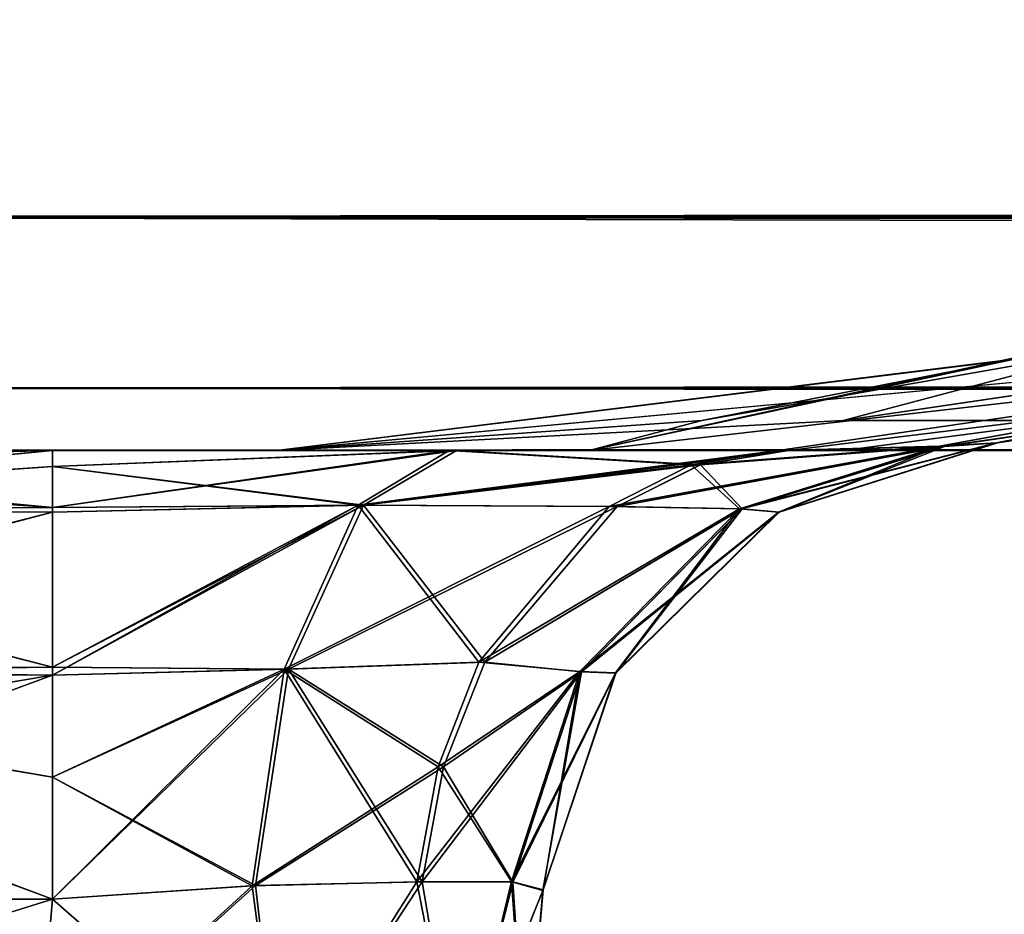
# Model space of a CAD drawing. Header units: millimetres. Extents: x -168 to 168, y -6 to 84.
# Tile 8 of 256: x -123.179 to -122.177, y -2.472 to -1.562. Entities that reach past the tile are written whole.
import ezdxf

# ---------------------------------------------------------------- set-up
doc = ezdxf.new("R2010")
doc.units = ezdxf.units.MM
doc.header["$LTSCALE"] = 65.185185
for name, color, linetype in [('128', 7, 'CONTINUOUS'), ('129', 7, 'CONTINUOUS'), ('130', 7, 'CONTINUOUS'), ('131', 7, 'CONTINUOUS'), ('132', 7, 'CONTINUOUS'), ('133', 7, 'CONTINUOUS'), ('134', 7, 'CONTINUOUS'), ('135', 7, 'CONTINUOUS'), ('14', 7, 'CONTINUOUS'), ('140', 7, 'CONTINUOUS'), ('141', 7, 'CONTINUOUS'), ('142', 7, 'CONTINUOUS'), ('157', 7, 'CONTINUOUS'), ('158', 7, 'CONTINUOUS'), ('159', 7, 'CONTINUOUS'), ('160', 7, 'CONTINUOUS'), ('161', 7, 'CONTINUOUS'), ('162', 7, 'CONTINUOUS'), ('163', 7, 'CONTINUOUS'), ('164', 7, 'CONTINUOUS'), ('165', 7, 'CONTINUOUS'), ('174', 7, 'CONTINUOUS'), ('205', 7, 'CONTINUOUS'), ('216', 7, 'CONTINUOUS'), ('54', 7, 'CONTINUOUS'), ('57', 7, 'CONTINUOUS'), ('58', 7, 'CONTINUOUS'), ('59', 7, 'CONTINUOUS'), ('6', 7, 'CONTINUOUS'), ('60', 7, 'CONTINUOUS'), ('61', 7, 'CONTINUOUS'), ('62', 7, 'CONTINUOUS'), ('63', 7, 'CONTINUOUS'), ('70', 7, 'CONTINUOUS')]:
    doc.layers.add(name, color=color, linetype=linetype)

msp = doc.modelspace()

# ---------------------------------------------------------------- linework, layer by layer
at = {"layer": '128', "linetype": 'Continuous'}
for points in [[(-123.762, -2, 37.9456), (-124.334, -2, -38.1255), (-123.1456, -2, 37.9456), (-123.762, -2, 37.9456)], [(-124.334, -2, -38.1255), (-122.3409, -2, 0), (-123.1456, -2, 37.9456), (-124.334, -2, -38.1255)], [(-122.3409, -2, 0), (-124.334, -2, -38.1255), (-124.0618, -2, -37.9915), (-122.3409, -2, 0)], [(-122.3409, -2, 0), (-124.0618, -2, -37.9915), (-123.7619, -2, -37.9456), (-122.3409, -2, 0)], [(-122.3409, -2, 0), (-123.7619, -2, -37.9456), (-123.1456, -2, -37.9456), (-122.3409, -2, 0)], [(-122.3409, -2, 0), (-123.1456, -2, -37.9456), (-122.7348, -2, -38.0338), (-122.3409, -2, 0)], [(-123.1456, -2, 37.9456), (-122.3409, -2, 0), (-122.7348, -2, 38.0338), (-123.1456, -2, 37.9456)], [(-122.3409, -2, 0), (-122.3968, -2, 38.2836), (-122.7348, -2, 38.0338), (-122.3409, -2, 0)], [(-122.3968, -2, -38.2836), (-122.3409, -2, 0), (-122.7348, -2, -38.0338), (-122.3968, -2, -38.2836)]]:
    msp.add_3dface(points, dxfattribs=at)
at = {"layer": '129', "linetype": 'Continuous'}
for points in [[(-122.7348, -2, -38.0338), (-123.1456, -2, -37.9456), (-123.1456, -2.0162, -38.0717), (-122.7348, -2, -38.0338)], [(-122.8292, -2.0558, -38.2431), (-122.7348, -2, -38.0338), (-123.1456, -2.0162, -38.0717), (-122.8292, -2.0558, -38.2431)], [(-122.3968, -2, -38.2836), (-122.8292, -2.0558, -38.2431), (-122.4867, -2.0145, -38.3626), (-122.3968, -2, -38.2836)], [(-122.3968, -2, -38.2836), (-122.7348, -2, -38.0338), (-122.8292, -2.0558, -38.2431), (-122.3968, -2, -38.2836)], [(-123.1456, -2.0627, -38.1881), (-122.8292, -2.0558, -38.2431), (-123.1456, -2.0162, -38.0717), (-123.1456, -2.0627, -38.1881)], [(-122.4867, -2.0145, -38.3626), (-122.8292, -2.0558, -38.2431), (-122.5712, -2.0571, -38.4369), (-122.4867, -2.0145, -38.3626)], [(-122.9057, -2.2224, -38.4129), (-122.8292, -2.0558, -38.2431), (-123.1456, -2.2287, -38.3656), (-122.9057, -2.2224, -38.4129)], [(-123.1456, -2.2287, -38.3656), (-122.8292, -2.0558, -38.2431), (-123.1456, -2.0627, -38.1881), (-123.1456, -2.2287, -38.3656)], [(-122.8292, -2.0558, -38.2431), (-122.9057, -2.2224, -38.4129), (-122.5712, -2.0571, -38.4369), (-122.8292, -2.0558, -38.2431)], [(-122.5712, -2.0571, -38.4369), (-122.9057, -2.2224, -38.4129), (-122.7057, -2.2153, -38.555), (-122.5712, -2.0571, -38.4369)], [(-123.1456, -2.4564, -38.4437), (-122.9057, -2.2224, -38.4129), (-123.1456, -2.2287, -38.3656), (-123.1456, -2.4564, -38.4437)], [(-122.939, -2.4425, -38.4866), (-122.9057, -2.2224, -38.4129), (-123.1456, -2.4564, -38.4437), (-122.939, -2.4425, -38.4866)], [(-122.9057, -2.2224, -38.4129), (-122.939, -2.4425, -38.4866), (-122.7478, -2.3218, -38.592), (-122.9057, -2.2224, -38.4129)], [(-122.7057, -2.2153, -38.555), (-122.9057, -2.2224, -38.4129), (-122.7478, -2.3218, -38.592), (-122.7057, -2.2153, -38.555)], [(-122.7478, -2.3218, -38.592), (-122.939, -2.4425, -38.4866), (-122.7696, -2.4387, -38.6112), (-122.7478, -2.3218, -38.592)]]:
    msp.add_3dface(points, dxfattribs=at)
at = {"layer": '130', "linetype": 'Continuous'}
for points in [[(-122.1843, -1.9921, -38.9409), (-122.2384, -1.9958, -38.5921), (-122.4443, -2.0594, -38.6706), (-122.1843, -1.9921, -38.9409)], [(-122.1843, -1.9921, -38.9409), (-122.4443, -2.0594, -38.6706), (-122.4066, -2.0626, -38.9409), (-122.1843, -1.9921, -38.9409)], [(-122.2384, -1.9958, -38.5921), (-122.4867, -2.0145, -38.3626), (-122.5712, -2.0571, -38.4369), (-122.2384, -1.9958, -38.5921)], [(-122.2384, -1.9958, -38.5921), (-122.5712, -2.0571, -38.4369), (-122.4443, -2.0594, -38.6706), (-122.2384, -1.9958, -38.5921)], [(-122.2384, -1.9958, -38.5921), (-122.3968, -2, -38.2836), (-122.4867, -2.0145, -38.3626), (-122.2384, -1.9958, -38.5921)], [(-122.5712, -2.0571, -38.4369), (-122.7057, -2.2153, -38.555), (-122.4443, -2.0594, -38.6706), (-122.5712, -2.0571, -38.4369)], [(-122.4443, -2.0594, -38.6706), (-122.7057, -2.2153, -38.555), (-122.6076, -2.2251, -38.7352), (-122.4443, -2.0594, -38.6706)], [(-122.4443, -2.0594, -38.6706), (-122.6076, -2.2251, -38.7352), (-122.4066, -2.0626, -38.9409), (-122.4443, -2.0594, -38.6706)], [(-122.4066, -2.0626, -38.9409), (-122.6076, -2.2251, -38.7352), (-122.5726, -2.2263, -38.941), (-122.4066, -2.0626, -38.9409)], [(-122.7057, -2.2153, -38.555), (-122.7478, -2.3218, -38.592), (-122.6076, -2.2251, -38.7352), (-122.7057, -2.2153, -38.555)], [(-122.6076, -2.2251, -38.7352), (-122.7696, -2.4387, -38.6112), (-122.6774, -2.4391, -38.7657), (-122.6076, -2.2251, -38.7352)], [(-122.7478, -2.3218, -38.592), (-122.7696, -2.4387, -38.6112), (-122.6076, -2.2251, -38.7352), (-122.7478, -2.3218, -38.592)], [(-122.6076, -2.2251, -38.7352), (-122.6774, -2.4391, -38.7657), (-122.5726, -2.2263, -38.941), (-122.6076, -2.2251, -38.7352)], [(-122.5726, -2.2263, -38.941), (-122.6774, -2.4391, -38.7657), (-122.6467, -2.4475, -38.941), (-122.5726, -2.2263, -38.941)]]:
    msp.add_3dface(points, dxfattribs=at)
at = {"layer": '131', "linetype": 'Continuous'}
for points in [[(-122.4071, -2.0627, -41.0589), (-122.1852, -1.9922, -41.0589), (-122.4066, -2.0626, -38.9409), (-122.4071, -2.0627, -41.0589)], [(-122.1852, -1.9922, -41.0589), (-122.1843, -1.9921, -38.9409), (-122.4066, -2.0626, -38.9409), (-122.1852, -1.9922, -41.0589)], [(-122.573, -2.2262, -41.059), (-122.4071, -2.0627, -41.0589), (-122.5726, -2.2263, -38.941), (-122.573, -2.2262, -41.059)], [(-122.4071, -2.0627, -41.0589), (-122.4066, -2.0626, -38.9409), (-122.5726, -2.2263, -38.941), (-122.4071, -2.0627, -41.0589)], [(-122.6466, -2.447, -41.059), (-122.5726, -2.2263, -38.941), (-122.6467, -2.4475, -38.941), (-122.6466, -2.447, -41.059)], [(-122.6466, -2.447, -41.059), (-122.573, -2.2262, -41.059), (-122.5726, -2.2263, -38.941), (-122.6466, -2.447, -41.059)]]:
    msp.add_3dface(points, dxfattribs=at)
at = {"layer": '132', "linetype": 'Continuous'}
for points in [[(-122.6466, -2.447, -41.059), (-122.6467, -2.4475, -38.941), (-122.6638, -2.6436, -41.0418), (-122.6466, -2.447, -41.059)], [(-122.6638, -2.6436, -41.0418), (-122.6467, -2.4475, -38.941), (-122.6638, -2.6436, -38.9582), (-122.6638, -2.6436, -41.0418)]]:
    msp.add_3dface(points, dxfattribs=at)
at = {"layer": '133', "linetype": 'Continuous'}
for points in [[(-123.1456, -2.4564, -41.5563), (-122.9426, -2.4427, -41.515), (-123.1619, -2.6436, -41.5399), (-123.1456, -2.4564, -41.5563)], [(-123.1619, -2.6436, -41.5399), (-122.9426, -2.4427, -41.515), (-122.914, -2.6593, -41.4719), (-123.1619, -2.6436, -41.5399)], [(-122.9426, -2.4427, -41.515), (-122.7749, -2.4387, -41.3947), (-122.914, -2.6593, -41.4719), (-122.9426, -2.4427, -41.515)], [(-122.914, -2.6593, -41.4719), (-122.7749, -2.4387, -41.3947), (-122.7318, -2.6593, -41.2898), (-122.914, -2.6593, -41.4719)], [(-122.7749, -2.4387, -41.3947), (-122.6787, -2.4386, -41.238), (-122.7318, -2.6593, -41.2898), (-122.7749, -2.4387, -41.3947)], [(-122.6787, -2.4386, -41.238), (-122.6466, -2.447, -41.059), (-122.7318, -2.6593, -41.2898), (-122.6787, -2.4386, -41.238)], [(-122.6466, -2.447, -41.059), (-122.6638, -2.6436, -41.0418), (-122.7318, -2.6593, -41.2898), (-122.6466, -2.447, -41.059)]]:
    msp.add_3dface(points, dxfattribs=at)
at = {"layer": '134', "linetype": 'Continuous'}
for points in [[(-123.762, -2.4564, -41.5563), (-123.1456, -2.4564, -41.5563), (-123.7456, -2.6436, -41.5399), (-123.762, -2.4564, -41.5563)], [(-123.1456, -2.4564, -41.5563), (-123.1619, -2.6436, -41.5399), (-123.7456, -2.6436, -41.5399), (-123.1456, -2.4564, -41.5563)]]:
    msp.add_3dface(points, dxfattribs=at)
at = {"layer": '135', "linetype": 'Continuous'}
for points in [[(-123.1456, -2, -42.0544), (-123.1456, -2.0579, -41.8208), (-123.762, -2, -42.0544), (-123.1456, -2, -42.0544)], [(-123.762, -2, -42.0544), (-123.1456, -2.0579, -41.8208), (-123.762, -2.0599, -41.8171), (-123.762, -2, -42.0544)], [(-123.1456, -2.0579, -41.8208), (-123.1456, -2.2204, -41.6399), (-123.762, -2.0599, -41.8171), (-123.1456, -2.0579, -41.8208)], [(-123.762, -2.0599, -41.8171), (-123.1456, -2.2204, -41.6399), (-123.762, -2.2252, -41.6367), (-123.762, -2.0599, -41.8171)], [(-123.1456, -2.2204, -41.6399), (-123.1456, -2.3323, -41.5834), (-123.762, -2.2252, -41.6367), (-123.1456, -2.2204, -41.6399)], [(-123.1456, -2.4564, -41.5563), (-123.762, -2.4564, -41.5563), (-123.762, -2.2252, -41.6367), (-123.1456, -2.4564, -41.5563)], [(-123.1456, -2.3323, -41.5834), (-123.1456, -2.4564, -41.5563), (-123.762, -2.2252, -41.6367), (-123.1456, -2.3323, -41.5834)]]:
    msp.add_3dface(points, dxfattribs=at)
at = {"layer": '14', "linetype": 'Continuous'}
for points in [[(-123.8345, -1.5218, -124.8336), (123.8345, -1.7622, -124.7598), (-123.8345, -1.7622, -124.7598), (-123.8345, -1.5218, -124.8336)], [(123.8345, -1.5218, -124.8336), (123.8345, -1.7622, -124.7598), (-123.8345, -1.5218, -124.8336), (123.8345, -1.5218, -124.8336)], [(123.8345, -1.7622, -124.7598), (123.8345, -1.9366, -124.5778), (-123.8345, -1.7622, -124.7598), (123.8345, -1.7622, -124.7598)], [(-38.9332, -1.9508, -124.5504), (-41.0668, -1.9508, -124.5504), (-123.8345, -1.7622, -124.7598), (-38.9332, -1.9508, -124.5504)], [(38.9332, -1.9508, -124.5504), (-123.8345, -1.7622, -124.7598), (41.0668, -1.9508, -124.5504), (38.9332, -1.9508, -124.5504)], [(38.9332, -1.9508, -124.5504), (-38.9332, -1.9508, -124.5504), (-123.8345, -1.7622, -124.7598), (38.9332, -1.9508, -124.5504)], [(-123.8345, -1.9366, -124.5778), (-123.8345, -1.7622, -124.7598), (-41.0668, -1.9508, -124.5504), (-123.8345, -1.9366, -124.5778)], [(123.8345, -1.9366, -124.5778), (41.0668, -1.9508, -124.5504), (-123.8345, -1.7622, -124.7598), (123.8345, -1.9366, -124.5778)], [(-41.3668, -1.9616, -124.5262), (-123.8345, -1.9366, -124.5778), (-41.0668, -1.9508, -124.5504), (-41.3668, -1.9616, -124.5262)], [(-41.5149, -1.9736, -124.4944), (-123.8345, -1.9366, -124.5778), (-41.3668, -1.9616, -124.5262), (-41.5149, -1.9736, -124.4944)], [(-41.6443, -1.9856, -124.4533), (-123.8345, -1.9366, -124.5778), (-41.5149, -1.9736, -124.4944), (-41.6443, -1.9856, -124.4533)], [(-41.8745, -2, -124.334), (-123.8345, -1.9366, -124.5778), (-41.6443, -1.9856, -124.4533), (-41.8745, -2, -124.334)], [(-123.8345, -2, -124.334), (-123.8345, -1.9366, -124.5778), (-41.8745, -2, -124.334), (-123.8345, -2, -124.334)]]:
    msp.add_3dface(points, dxfattribs=at)
at = {"layer": '140', "linetype": 'Continuous'}
for points in [[(-123.1456, -2.4564, -38.4437), (-123.762, -2.4564, -38.4437), (-123.1619, -2.6436, -38.4601), (-123.1456, -2.4564, -38.4437)], [(-123.762, -2.4564, -38.4437), (-123.7456, -2.6436, -38.4601), (-123.1619, -2.6436, -38.4601), (-123.762, -2.4564, -38.4437)]]:
    msp.add_3dface(points, dxfattribs=at)
at = {"layer": '141', "linetype": 'Continuous'}
for points in [[(-123.1456, -2, -37.9456), (-123.762, -2.0579, -38.1792), (-123.1456, -2.0162, -38.0717), (-123.1456, -2, -37.9456)], [(-123.7619, -2, -37.9456), (-123.762, -2.0579, -38.1792), (-123.1456, -2, -37.9456), (-123.7619, -2, -37.9456)], [(-123.762, -2.0579, -38.1792), (-123.1456, -2.0627, -38.1881), (-123.1456, -2.0162, -38.0717), (-123.762, -2.0579, -38.1792)], [(-123.762, -2.0579, -38.1792), (-123.762, -2.2204, -38.3601), (-123.1456, -2.0627, -38.1881), (-123.762, -2.0579, -38.1792)], [(-123.762, -2.2204, -38.3601), (-123.1456, -2.2287, -38.3656), (-123.1456, -2.0627, -38.1881), (-123.762, -2.2204, -38.3601)], [(-123.762, -2.2204, -38.3601), (-123.762, -2.3323, -38.4166), (-123.1456, -2.2287, -38.3656), (-123.762, -2.2204, -38.3601)], [(-123.762, -2.4564, -38.4437), (-123.1456, -2.4564, -38.4437), (-123.1456, -2.2287, -38.3656), (-123.762, -2.4564, -38.4437)], [(-123.762, -2.3323, -38.4166), (-123.762, -2.4564, -38.4437), (-123.1456, -2.2287, -38.3656), (-123.762, -2.3323, -38.4166)]]:
    msp.add_3dface(points, dxfattribs=at)
at = {"layer": '142', "linetype": 'Continuous'}
for points in [[(-122.939, -2.4425, -38.4866), (-123.1456, -2.4564, -38.4437), (-122.914, -2.6593, -38.5281), (-122.939, -2.4425, -38.4866)], [(-122.7696, -2.4387, -38.6112), (-122.939, -2.4425, -38.4866), (-122.914, -2.6593, -38.5281), (-122.7696, -2.4387, -38.6112)], [(-122.7318, -2.6593, -38.7102), (-122.7696, -2.4387, -38.6112), (-122.914, -2.6593, -38.5281), (-122.7318, -2.6593, -38.7102)], [(-122.6774, -2.4391, -38.7657), (-122.7696, -2.4387, -38.6112), (-122.7318, -2.6593, -38.7102), (-122.6774, -2.4391, -38.7657)], [(-122.6638, -2.6436, -38.9582), (-122.6774, -2.4391, -38.7657), (-122.7318, -2.6593, -38.7102), (-122.6638, -2.6436, -38.9582)], [(-122.6467, -2.4475, -38.941), (-122.6774, -2.4391, -38.7657), (-122.6638, -2.6436, -38.9582), (-122.6467, -2.4475, -38.941)], [(-123.1456, -2.4564, -38.4437), (-123.1619, -2.6436, -38.4601), (-122.914, -2.6593, -38.5281), (-123.1456, -2.4564, -38.4437)]]:
    msp.add_3dface(points, dxfattribs=at)
at = {"layer": '157', "linetype": 'Continuous'}
for points in [[(-123.762, -2.4564, 41.5563), (-123.7456, -2.6436, 41.5399), (-123.1619, -2.6436, 41.5399), (-123.762, -2.4564, 41.5563)], [(-123.1456, -2.4564, 41.5563), (-123.762, -2.4564, 41.5563), (-123.1619, -2.6436, 41.5399), (-123.1456, -2.4564, 41.5563)]]:
    msp.add_3dface(points, dxfattribs=at)
at = {"layer": '158', "linetype": 'Continuous'}
for points in [[(-123.1456, -2, 42.0544), (-123.7619, -2, 42.0544), (-123.762, -2.0599, 41.8171), (-123.1456, -2, 42.0544)], [(-123.1456, -2.0162, 41.9283), (-123.1456, -2, 42.0544), (-123.762, -2.0599, 41.8171), (-123.1456, -2.0162, 41.9283)], [(-123.1456, -2.0627, 41.8119), (-123.1456, -2.0162, 41.9283), (-123.762, -2.0599, 41.8171), (-123.1456, -2.0627, 41.8119)], [(-123.762, -2.2252, 41.6367), (-123.1456, -2.0627, 41.8119), (-123.762, -2.0599, 41.8171), (-123.762, -2.2252, 41.6367)], [(-123.1456, -2.2287, 41.6344), (-123.1456, -2.0627, 41.8119), (-123.762, -2.2252, 41.6367), (-123.1456, -2.2287, 41.6344)], [(-123.762, -2.4564, 41.5563), (-123.1456, -2.2287, 41.6344), (-123.762, -2.2252, 41.6367), (-123.762, -2.4564, 41.5563)], [(-123.1456, -2.4564, 41.5563), (-123.1456, -2.2287, 41.6344), (-123.762, -2.4564, 41.5563), (-123.1456, -2.4564, 41.5563)]]:
    msp.add_3dface(points, dxfattribs=at)
at = {"layer": '159', "linetype": 'Continuous'}
for points in [[(-122.9426, -2.4427, 41.515), (-123.1456, -2.4564, 41.5563), (-122.914, -2.6593, 41.4719), (-122.9426, -2.4427, 41.515)], [(-122.7749, -2.4387, 41.3947), (-122.9426, -2.4427, 41.515), (-122.914, -2.6593, 41.4719), (-122.7749, -2.4387, 41.3947)], [(-122.7318, -2.6593, 41.2898), (-122.7749, -2.4387, 41.3947), (-122.914, -2.6593, 41.4719), (-122.7318, -2.6593, 41.2898)], [(-122.6787, -2.4386, 41.238), (-122.7749, -2.4387, 41.3947), (-122.7318, -2.6593, 41.2898), (-122.6787, -2.4386, 41.238)], [(-122.6638, -2.6436, 41.0418), (-122.6787, -2.4386, 41.238), (-122.7318, -2.6593, 41.2898), (-122.6638, -2.6436, 41.0418)], [(-122.6466, -2.447, 41.059), (-122.6787, -2.4386, 41.238), (-122.6638, -2.6436, 41.0418), (-122.6466, -2.447, 41.059)], [(-123.1456, -2.4564, 41.5563), (-123.1619, -2.6436, 41.5399), (-122.914, -2.6593, 41.4719), (-123.1456, -2.4564, 41.5563)]]:
    msp.add_3dface(points, dxfattribs=at)
at = {"layer": '160', "linetype": 'Continuous'}
for points in [[(-122.6466, -2.447, 41.059), (-122.6638, -2.6436, 41.0418), (-122.6638, -2.6436, 38.9582), (-122.6466, -2.447, 41.059)], [(-122.6467, -2.4477, 38.941), (-122.6466, -2.447, 41.059), (-122.6638, -2.6436, 38.9582), (-122.6467, -2.4477, 38.941)]]:
    msp.add_3dface(points, dxfattribs=at)
at = {"layer": '161', "linetype": 'Continuous'}
for points in [[(-122.1843, -1.9921, 38.9409), (-122.4071, -2.0627, 41.0589), (-122.4066, -2.0627, 38.9409), (-122.1843, -1.9921, 38.9409)], [(-122.1852, -1.9922, 41.0589), (-122.4071, -2.0627, 41.0589), (-122.1843, -1.9921, 38.9409), (-122.1852, -1.9922, 41.0589)], [(-122.4066, -2.0627, 38.9409), (-122.573, -2.2262, 41.059), (-122.5727, -2.2264, 38.941), (-122.4066, -2.0627, 38.9409)], [(-122.4071, -2.0627, 41.0589), (-122.573, -2.2262, 41.059), (-122.4066, -2.0627, 38.9409), (-122.4071, -2.0627, 41.0589)], [(-122.6466, -2.447, 41.059), (-122.6467, -2.4477, 38.941), (-122.5727, -2.2264, 38.941), (-122.6466, -2.447, 41.059)], [(-122.573, -2.2262, 41.059), (-122.6466, -2.447, 41.059), (-122.5727, -2.2264, 38.941), (-122.573, -2.2262, 41.059)]]:
    msp.add_3dface(points, dxfattribs=at)
at = {"layer": '162', "linetype": 'Continuous'}
for points in [[(-122.2384, -1.9958, 38.592), (-122.1843, -1.9921, 38.9409), (-122.4066, -2.0627, 38.9409), (-122.2384, -1.9958, 38.592)], [(-122.4866, -2.0145, 38.3626), (-122.2403, -1.9959, 38.5861), (-122.4442, -2.0593, 38.6705), (-122.4866, -2.0145, 38.3626)], [(-122.3968, -2, 38.2836), (-122.2403, -1.9959, 38.5861), (-122.4866, -2.0145, 38.3626), (-122.3968, -2, 38.2836)], [(-122.2384, -1.9958, 38.592), (-122.4066, -2.0627, 38.9409), (-122.4442, -2.0593, 38.6705), (-122.2384, -1.9958, 38.592)], [(-122.2403, -1.9959, 38.5861), (-122.2384, -1.9958, 38.592), (-122.4442, -2.0593, 38.6705), (-122.2403, -1.9959, 38.5861)], [(-122.5712, -2.0571, 38.4369), (-122.4866, -2.0145, 38.3626), (-122.4442, -2.0593, 38.6705), (-122.5712, -2.0571, 38.4369)], [(-122.7057, -2.2153, 38.555), (-122.5712, -2.0571, 38.4369), (-122.4442, -2.0593, 38.6705), (-122.7057, -2.2153, 38.555)], [(-122.6076, -2.225, 38.7352), (-122.7057, -2.2153, 38.555), (-122.4442, -2.0593, 38.6705), (-122.6076, -2.225, 38.7352)], [(-122.5727, -2.2264, 38.941), (-122.6076, -2.225, 38.7352), (-122.4442, -2.0593, 38.6705), (-122.5727, -2.2264, 38.941)], [(-122.4066, -2.0627, 38.9409), (-122.5727, -2.2264, 38.941), (-122.4442, -2.0593, 38.6705), (-122.4066, -2.0627, 38.9409)], [(-122.7478, -2.3218, 38.592), (-122.7057, -2.2153, 38.555), (-122.6076, -2.225, 38.7352), (-122.7478, -2.3218, 38.592)], [(-122.6774, -2.4391, 38.7657), (-122.7478, -2.3218, 38.592), (-122.6076, -2.225, 38.7352), (-122.6774, -2.4391, 38.7657)], [(-122.6467, -2.4477, 38.941), (-122.6774, -2.4391, 38.7657), (-122.6076, -2.225, 38.7352), (-122.6467, -2.4477, 38.941)], [(-122.5727, -2.2264, 38.941), (-122.6467, -2.4477, 38.941), (-122.6076, -2.225, 38.7352), (-122.5727, -2.2264, 38.941)], [(-122.7696, -2.4387, 38.6112), (-122.7478, -2.3218, 38.592), (-122.6774, -2.4391, 38.7657), (-122.7696, -2.4387, 38.6112)]]:
    msp.add_3dface(points, dxfattribs=at)
at = {"layer": '163', "linetype": 'Continuous'}
for points in [[(-122.7348, -2, 38.0338), (-122.8292, -2.0558, 38.2431), (-123.1456, -2.0579, 38.1792), (-122.7348, -2, 38.0338)], [(-123.1456, -2, 37.9456), (-122.7348, -2, 38.0338), (-123.1456, -2.0579, 38.1792), (-123.1456, -2, 37.9456)], [(-122.7348, -2, 38.0338), (-122.4866, -2.0145, 38.3626), (-122.8292, -2.0558, 38.2431), (-122.7348, -2, 38.0338)], [(-122.7348, -2, 38.0338), (-122.3968, -2, 38.2836), (-122.4866, -2.0145, 38.3626), (-122.7348, -2, 38.0338)], [(-122.4866, -2.0145, 38.3626), (-122.5712, -2.0571, 38.4369), (-122.8292, -2.0558, 38.2431), (-122.4866, -2.0145, 38.3626)], [(-123.1456, -2.0579, 38.1792), (-122.8292, -2.0558, 38.2431), (-123.1456, -2.2204, 38.3601), (-123.1456, -2.0579, 38.1792)], [(-122.8292, -2.0558, 38.2431), (-122.9057, -2.2224, 38.4129), (-123.1456, -2.2204, 38.3601), (-122.8292, -2.0558, 38.2431)], [(-122.8292, -2.0558, 38.2431), (-122.7057, -2.2153, 38.555), (-122.9057, -2.2224, 38.4129), (-122.8292, -2.0558, 38.2431)], [(-122.5712, -2.0571, 38.4369), (-122.7057, -2.2153, 38.555), (-122.8292, -2.0558, 38.2431), (-122.5712, -2.0571, 38.4369)], [(-123.1456, -2.2204, 38.3601), (-122.9057, -2.2224, 38.4129), (-123.1456, -2.3323, 38.4166), (-123.1456, -2.2204, 38.3601)], [(-122.9057, -2.2224, 38.4129), (-122.939, -2.4425, 38.4866), (-123.1456, -2.3323, 38.4166), (-122.9057, -2.2224, 38.4129)], [(-122.9057, -2.2224, 38.4129), (-122.7696, -2.4387, 38.6112), (-122.939, -2.4425, 38.4866), (-122.9057, -2.2224, 38.4129)], [(-122.7057, -2.2153, 38.555), (-122.7478, -2.3218, 38.592), (-122.9057, -2.2224, 38.4129), (-122.7057, -2.2153, 38.555)], [(-122.7478, -2.3218, 38.592), (-122.7696, -2.4387, 38.6112), (-122.9057, -2.2224, 38.4129), (-122.7478, -2.3218, 38.592)], [(-123.1456, -2.3323, 38.4166), (-122.939, -2.4425, 38.4866), (-123.1456, -2.4564, 38.4437), (-123.1456, -2.3323, 38.4166)]]:
    msp.add_3dface(points, dxfattribs=at)
at = {"layer": '164', "linetype": 'Continuous'}
for points in [[(-123.762, -2.0161, 38.0716), (-123.1456, -2, 37.9456), (-123.1456, -2.0579, 38.1792), (-123.762, -2.0161, 38.0716)], [(-123.762, -2, 37.9456), (-123.1456, -2, 37.9456), (-123.762, -2.0161, 38.0716), (-123.762, -2, 37.9456)], [(-123.762, -2.0627, 38.188), (-123.762, -2.0161, 38.0716), (-123.1456, -2.0579, 38.1792), (-123.762, -2.0627, 38.188)], [(-123.762, -2.0627, 38.188), (-123.1456, -2.0579, 38.1792), (-123.1456, -2.2204, 38.3601), (-123.762, -2.0627, 38.188)], [(-123.762, -2.2287, 38.3656), (-123.762, -2.0627, 38.188), (-123.1456, -2.2204, 38.3601), (-123.762, -2.2287, 38.3656)], [(-123.762, -2.2287, 38.3656), (-123.1456, -2.2204, 38.3601), (-123.1456, -2.3323, 38.4166), (-123.762, -2.2287, 38.3656)], [(-123.762, -2.2287, 38.3656), (-123.1456, -2.3323, 38.4166), (-123.1456, -2.4564, 38.4437), (-123.762, -2.2287, 38.3656)], [(-123.762, -2.4564, 38.4437), (-123.762, -2.2287, 38.3656), (-123.1456, -2.4564, 38.4437), (-123.762, -2.4564, 38.4437)]]:
    msp.add_3dface(points, dxfattribs=at)
at = {"layer": '165', "linetype": 'Continuous'}
for points in [[(-123.7456, -2.6436, 38.4601), (-123.762, -2.4564, 38.4437), (-123.1456, -2.4564, 38.4437), (-123.7456, -2.6436, 38.4601)], [(-123.7456, -2.6436, 38.4601), (-123.1456, -2.4564, 38.4437), (-123.1619, -2.6436, 38.4601), (-123.7456, -2.6436, 38.4601)]]:
    msp.add_3dface(points, dxfattribs=at)
at = {"layer": '174', "linetype": 'Continuous'}
for points in [[(-123.1456, -2.4564, 38.4437), (-122.939, -2.4425, 38.4866), (-123.1619, -2.6436, 38.4601), (-123.1456, -2.4564, 38.4437)], [(-123.1619, -2.6436, 38.4601), (-122.939, -2.4425, 38.4866), (-122.914, -2.6593, 38.5281), (-123.1619, -2.6436, 38.4601)], [(-122.939, -2.4425, 38.4866), (-122.7696, -2.4387, 38.6112), (-122.914, -2.6593, 38.5281), (-122.939, -2.4425, 38.4866)], [(-122.7696, -2.4387, 38.6112), (-122.7318, -2.6593, 38.7102), (-122.914, -2.6593, 38.5281), (-122.7696, -2.4387, 38.6112)], [(-122.7696, -2.4387, 38.6112), (-122.6774, -2.4391, 38.7657), (-122.7318, -2.6593, 38.7102), (-122.7696, -2.4387, 38.6112)], [(-122.6774, -2.4391, 38.7657), (-122.6467, -2.4477, 38.941), (-122.7318, -2.6593, 38.7102), (-122.6774, -2.4391, 38.7657)], [(-122.6467, -2.4477, 38.941), (-122.6638, -2.6436, 38.9582), (-122.7318, -2.6593, 38.7102), (-122.6467, -2.4477, 38.941)]]:
    msp.add_3dface(points, dxfattribs=at)
at = {"layer": '205', "linetype": 'Continuous'}
for points in [[(-122.9176, -2, 122.9176), (-122.1705, -1.9079, 121.9223), (-122.0505, -1.8926, 122.0465), (-122.9176, -2, 122.9176)], [(-122.3415, -1.9694, 122.4851), (-122.9176, -2, 122.9176), (-122.0505, -1.8926, 122.0465), (-122.3415, -1.9694, 122.4851)], [(-121.9206, -1.9076, 122.1692), (-122.3415, -1.9694, 122.4851), (-122.0505, -1.8926, 122.0465), (-121.9206, -1.9076, 122.1692)]]:
    msp.add_3dface(points, dxfattribs=at)
at = {"layer": '216', "linetype": 'Continuous'}
for points in [[(-122.9176, -2, -122.9176), (-121.9223, -1.9079, -122.1705), (-122.0465, -1.8926, -122.0505), (-122.9176, -2, -122.9176)], [(-122.4851, -1.9694, -122.3415), (-122.9176, -2, -122.9176), (-122.0465, -1.8926, -122.0505), (-122.4851, -1.9694, -122.3415)], [(-122.1692, -1.9076, -121.9206), (-122.4851, -1.9694, -122.3415), (-122.0465, -1.8926, -122.0505), (-122.1692, -1.9076, -121.9206)]]:
    msp.add_3dface(points, dxfattribs=at)
at = {"layer": '54', "linetype": 'Continuous'}
for points in [[(-122.3415, -1.9694, 122.4851), (-121.9206, -1.9076, 122.1692), (-82.3233, -2, 122.5996), (-122.3415, -1.9694, 122.4851)], [(-122.9176, -2, 122.9176), (-122.3415, -1.9694, 122.4851), (-82.3233, -2, 122.5996), (-122.9176, -2, 122.9176)]]:
    msp.add_3dface(points, dxfattribs=at)
at = {"layer": '57', "linetype": 'Continuous'}
for points in [[(-42.0084, -2, 124.0618), (-124.334, -2, 123.8345), (-42.0544, -2, 123.762), (-42.0084, -2, 124.0618)], [(-124.3168, -2, 123.9648), (-124.334, -2, 123.8345), (-42.0084, -2, 124.0618), (-124.3168, -2, 123.9648)], [(-124.334, -2, 41.8745), (-124.0618, -2, 42.0084), (-122.5996, -2, 82.3233), (-124.334, -2, 41.8745)], [(-122.9176, -2, 122.9176), (-124.334, -2, 41.8745), (-122.5996, -2, 82.3233), (-122.9176, -2, 122.9176)], [(-124.334, -2, 123.8345), (-122.9176, -2, 122.9176), (-42.0544, -2, 123.762), (-124.334, -2, 123.8345)], [(-124.334, -2, 41.8745), (-122.9176, -2, 122.9176), (-124.334, -2, 123.8345), (-124.334, -2, 41.8745)], [(-124.2668, -2, 124.0849), (-124.3168, -2, 123.9648), (-42.0084, -2, 124.0618), (-124.2668, -2, 124.0849)], [(-124.1877, -2, 124.1878), (-124.2668, -2, 124.0849), (-41.8745, -2, 124.334), (-124.1877, -2, 124.1878)], [(-41.8745, -2, 124.334), (-124.2668, -2, 124.0849), (-42.0084, -2, 124.0618), (-41.8745, -2, 124.334)], [(-124.0848, -2, 124.2669), (-124.1877, -2, 124.1878), (-41.8745, -2, 124.334), (-124.0848, -2, 124.2669)], [(-123.9647, -2, 124.3168), (-124.0848, -2, 124.2669), (-41.8745, -2, 124.334), (-123.9647, -2, 124.3168)], [(-124.0618, -2, 42.0084), (-123.7619, -2, 42.0544), (-122.5996, -2, 82.3233), (-124.0618, -2, 42.0084)], [(-123.8345, -2, 124.334), (-123.9647, -2, 124.3168), (-41.8745, -2, 124.334), (-123.8345, -2, 124.334)], [(-123.7619, -2, 42.0544), (-123.1456, -2, 42.0544), (-122.5996, -2, 82.3233), (-123.7619, -2, 42.0544)], [(-122.5996, -2, 82.3233), (-123.1456, -2, 42.0544), (-122.742, -2, 41.9694), (-122.5996, -2, 82.3233)], [(-122.9176, -2, 122.9176), (-41.9694, -2, 122.742), (-42.0544, -2, 123.1456), (-122.9176, -2, 122.9176)], [(-122.9176, -2, 122.9176), (-42.0544, -2, 123.1456), (-42.0544, -2, 123.762), (-122.9176, -2, 122.9176)], [(-122.9176, -2, 122.9176), (-82.3233, -2, 122.5996), (-41.9694, -2, 122.742), (-122.9176, -2, 122.9176)], [(-122.4074, -2, 41.7281), (-122.5996, -2, 82.3233), (-122.742, -2, 41.9694), (-122.4074, -2, 41.7281)]]:
    msp.add_3dface(points, dxfattribs=at)
at = {"layer": '58', "linetype": 'Continuous'}
for points in [[(-122.742, -2, 41.9694), (-123.1456, -2, 42.0544), (-123.1456, -2.0162, 41.9283), (-122.742, -2, 41.9694)], [(-122.8347, -2.0558, 41.7594), (-122.742, -2, 41.9694), (-123.1456, -2.0162, 41.9283), (-122.8347, -2.0558, 41.7594)], [(-122.4074, -2, 41.7281), (-122.8347, -2.0558, 41.7594), (-122.4959, -2.0145, 41.6478), (-122.4074, -2, 41.7281)], [(-122.4074, -2, 41.7281), (-122.742, -2, 41.9694), (-122.8347, -2.0558, 41.7594), (-122.4074, -2, 41.7281)], [(-123.1456, -2.0627, 41.8119), (-122.8347, -2.0558, 41.7594), (-123.1456, -2.0162, 41.9283), (-123.1456, -2.0627, 41.8119)], [(-122.4959, -2.0145, 41.6478), (-122.8347, -2.0558, 41.7594), (-122.5793, -2.0571, 41.5722), (-122.4959, -2.0145, 41.6478)], [(-123.1456, -2.2287, 41.6344), (-122.8347, -2.0558, 41.7594), (-123.1456, -2.0627, 41.8119), (-123.1456, -2.2287, 41.6344)], [(-122.91, -2.2225, 41.5889), (-122.8347, -2.0558, 41.7594), (-123.1456, -2.2287, 41.6344), (-122.91, -2.2225, 41.5889)], [(-122.8347, -2.0558, 41.7594), (-122.91, -2.2225, 41.5889), (-122.5793, -2.0571, 41.5722), (-122.8347, -2.0558, 41.7594)], [(-122.5793, -2.0571, 41.5722), (-122.91, -2.2225, 41.5889), (-122.7118, -2.2153, 41.4519), (-122.5793, -2.0571, 41.5722)], [(-122.9426, -2.4427, 41.515), (-122.91, -2.2225, 41.5889), (-123.1456, -2.4564, 41.5563), (-122.9426, -2.4427, 41.515)], [(-123.1456, -2.4564, 41.5563), (-122.91, -2.2225, 41.5889), (-123.1456, -2.2287, 41.6344), (-123.1456, -2.4564, 41.5563)], [(-122.91, -2.2225, 41.5889), (-122.9426, -2.4427, 41.515), (-122.7534, -2.3218, 41.4142), (-122.91, -2.2225, 41.5889)], [(-122.7118, -2.2153, 41.4519), (-122.91, -2.2225, 41.5889), (-122.7534, -2.3218, 41.4142), (-122.7118, -2.2153, 41.4519)], [(-122.7534, -2.3218, 41.4142), (-122.9426, -2.4427, 41.515), (-122.7749, -2.4387, 41.3947), (-122.7534, -2.3218, 41.4142)]]:
    msp.add_3dface(points, dxfattribs=at)
at = {"layer": '59', "linetype": 'Continuous'}
for points in [[(-122.4071, -2.0627, 41.0589), (-122.1852, -1.9922, 41.0589), (-122.4469, -2.0593, 41.3351), (-122.4071, -2.0627, 41.0589)], [(-122.4469, -2.0593, 41.3351), (-122.1852, -1.9922, 41.0589), (-122.2433, -1.9956, 41.4191), (-122.4469, -2.0593, 41.3351)], [(-122.4959, -2.0145, 41.6478), (-122.5793, -2.0571, 41.5722), (-122.2433, -1.9956, 41.4191), (-122.4959, -2.0145, 41.6478)], [(-122.5793, -2.0571, 41.5722), (-122.4469, -2.0593, 41.3351), (-122.2433, -1.9956, 41.4191), (-122.5793, -2.0571, 41.5722)], [(-122.4074, -2, 41.7281), (-122.4959, -2.0145, 41.6478), (-122.2433, -1.9956, 41.4191), (-122.4074, -2, 41.7281)], [(-122.5793, -2.0571, 41.5722), (-122.7118, -2.2153, 41.4519), (-122.4469, -2.0593, 41.3351), (-122.5793, -2.0571, 41.5722)], [(-122.7118, -2.2153, 41.4519), (-122.6093, -2.2249, 41.2692), (-122.4469, -2.0593, 41.3351), (-122.7118, -2.2153, 41.4519)], [(-122.6093, -2.2249, 41.2692), (-122.4071, -2.0627, 41.0589), (-122.4469, -2.0593, 41.3351), (-122.6093, -2.2249, 41.2692)], [(-122.573, -2.2262, 41.059), (-122.4071, -2.0627, 41.0589), (-122.6093, -2.2249, 41.2692), (-122.573, -2.2262, 41.059)], [(-122.7118, -2.2153, 41.4519), (-122.7534, -2.3218, 41.4142), (-122.6093, -2.2249, 41.2692), (-122.7118, -2.2153, 41.4519)], [(-122.7534, -2.3218, 41.4142), (-122.7749, -2.4387, 41.3947), (-122.6093, -2.2249, 41.2692), (-122.7534, -2.3218, 41.4142)], [(-122.7749, -2.4387, 41.3947), (-122.6787, -2.4386, 41.238), (-122.6093, -2.2249, 41.2692), (-122.7749, -2.4387, 41.3947)], [(-122.6787, -2.4386, 41.238), (-122.573, -2.2262, 41.059), (-122.6093, -2.2249, 41.2692), (-122.6787, -2.4386, 41.238)], [(-122.6466, -2.447, 41.059), (-122.573, -2.2262, 41.059), (-122.6787, -2.4386, 41.238), (-122.6466, -2.447, 41.059)]]:
    msp.add_3dface(points, dxfattribs=at)
at = {"layer": '6', "linetype": 'Continuous'}
msp.add_3dface([(-122.9176, -2, -122.9176), (-82.3233, -2, -122.5996), (-121.9223, -1.9079, -122.1705), (-122.9176, -2, -122.9176)], dxfattribs=at)
at = {"layer": '60', "linetype": 'Continuous'}
for points in [[(-122.1705, -1.9079, 121.9223), (-122.5996, -2, 82.3233), (-122.1313, -1.8978, 121.8701), (-122.1705, -1.9079, 121.9223)], [(-122.1313, -1.8978, 121.8701), (-122.5996, -2, 82.3233), (-121.7069, -1.898, 60.9379), (-122.1313, -1.8978, 121.8701)], [(-122.1316, -1.8979, -121.8705), (-121.7069, -1.898, -60.9358), (-122.5996, -2, -82.3233), (-122.1316, -1.8979, -121.8705)], [(-122.1692, -1.9076, -121.9206), (-122.1316, -1.8979, -121.8705), (-122.5996, -2, -82.3233), (-122.1692, -1.9076, -121.9206)], [(-122.5996, -2, 82.3233), (-122.4074, -2, 41.7281), (-121.7069, -1.898, 60.9379), (-122.5996, -2, 82.3233)], [(-121.7069, -1.898, -60.9358), (-122.4074, -2, -41.7281), (-122.5996, -2, -82.3233), (-121.7069, -1.898, -60.9358)], [(-122.4074, -2, 41.7281), (-122.2433, -1.9956, 41.4191), (-121.7069, -1.898, 60.9379), (-122.4074, -2, 41.7281)], [(-122.2431, -1.9956, -41.4185), (-122.4074, -2, -41.7281), (-121.7069, -1.898, -60.9358), (-122.2431, -1.9956, -41.4185)], [(-122.3968, -2, -38.2836), (-122.2384, -1.9958, -38.5921), (-121.5652, -1.898, 0.001), (-122.3968, -2, -38.2836)], [(-122.3409, -2, 0), (-122.3968, -2, -38.2836), (-121.5652, -1.898, 0.001), (-122.3409, -2, 0)], [(-122.3968, -2, 38.2836), (-122.3409, -2, 0), (-121.5652, -1.898, 0.001), (-122.3968, -2, 38.2836)], [(-122.2403, -1.9959, 38.5861), (-122.3968, -2, 38.2836), (-121.5652, -1.898, 0.001), (-122.2403, -1.9959, 38.5861)], [(-122.2433, -1.9956, 41.4191), (-122.1852, -1.9922, 41.0589), (-121.7069, -1.898, 60.9379), (-122.2433, -1.9956, 41.4191)], [(-122.1852, -1.9922, -41.0589), (-122.2431, -1.9956, -41.4185), (-121.7069, -1.898, -60.9358), (-122.1852, -1.9922, -41.0589)], [(-122.2384, -1.9958, 38.592), (-122.2403, -1.9959, 38.5861), (-121.5652, -1.898, 0.001), (-122.2384, -1.9958, 38.592)], [(-122.2384, -1.9958, -38.5921), (-122.1843, -1.9921, -38.9409), (-121.5652, -1.898, 0.001), (-122.2384, -1.9958, -38.5921)], [(-122.1843, -1.9921, 38.9409), (-122.2384, -1.9958, 38.592), (-121.5652, -1.898, 0.001), (-122.1843, -1.9921, 38.9409)], [(-122.1852, -1.9922, 41.0589), (-122.1843, -1.9921, 38.9409), (-121.7069, -1.898, 60.9379), (-122.1852, -1.9922, 41.0589)], [(-122.1843, -1.9921, -38.9409), (-122.1852, -1.9922, -41.0589), (-121.5652, -1.898, 0.001), (-122.1843, -1.9921, -38.9409)], [(-121.5652, -1.898, 0.001), (-122.1852, -1.9922, -41.0589), (-121.7069, -1.898, -60.9358), (-121.5652, -1.898, 0.001)], [(-121.7069, -1.898, 60.9379), (-122.1843, -1.9921, 38.9409), (-121.5652, -1.898, 0.001), (-121.7069, -1.898, 60.9379)], [(-122.9176, -2, 122.9176), (-122.5996, -2, 82.3233), (-122.1705, -1.9079, 121.9223), (-122.9176, -2, 122.9176)], [(-122.4851, -1.9694, -122.3415), (-122.1692, -1.9076, -121.9206), (-122.5996, -2, -82.3233), (-122.4851, -1.9694, -122.3415)], [(-122.9176, -2, -122.9176), (-122.4851, -1.9694, -122.3415), (-122.5996, -2, -82.3233), (-122.9176, -2, -122.9176)]]:
    msp.add_3dface(points, dxfattribs=at)
at = {"layer": '61', "linetype": 'Continuous'}
for points in [[(-122.2431, -1.9956, -41.4185), (-122.1852, -1.9922, -41.0589), (-122.4071, -2.0627, -41.0589), (-122.2431, -1.9956, -41.4185)], [(-122.4074, -2, -41.7281), (-122.2431, -1.9956, -41.4185), (-122.4959, -2.0145, -41.6478), (-122.4074, -2, -41.7281)], [(-122.4959, -2.0145, -41.6478), (-122.2431, -1.9956, -41.4185), (-122.4469, -2.0593, -41.335), (-122.4959, -2.0145, -41.6478)], [(-122.4469, -2.0593, -41.335), (-122.2431, -1.9956, -41.4185), (-122.4071, -2.0627, -41.0589), (-122.4469, -2.0593, -41.335)], [(-122.5793, -2.0571, -41.5722), (-122.4959, -2.0145, -41.6478), (-122.4469, -2.0593, -41.335), (-122.5793, -2.0571, -41.5722)], [(-122.7118, -2.2153, -41.4519), (-122.5793, -2.0571, -41.5722), (-122.4469, -2.0593, -41.335), (-122.7118, -2.2153, -41.4519)], [(-122.6093, -2.2249, -41.2692), (-122.7118, -2.2153, -41.4519), (-122.4469, -2.0593, -41.335), (-122.6093, -2.2249, -41.2692)], [(-122.6093, -2.2249, -41.2692), (-122.4469, -2.0593, -41.335), (-122.573, -2.2262, -41.059), (-122.6093, -2.2249, -41.2692)], [(-122.573, -2.2262, -41.059), (-122.4469, -2.0593, -41.335), (-122.4071, -2.0627, -41.0589), (-122.573, -2.2262, -41.059)], [(-122.7534, -2.3218, -41.4142), (-122.7118, -2.2153, -41.4519), (-122.6093, -2.2249, -41.2692), (-122.7534, -2.3218, -41.4142)], [(-122.6787, -2.4386, -41.238), (-122.7534, -2.3218, -41.4142), (-122.6093, -2.2249, -41.2692), (-122.6787, -2.4386, -41.238)], [(-122.6787, -2.4386, -41.238), (-122.6093, -2.2249, -41.2692), (-122.6466, -2.447, -41.059), (-122.6787, -2.4386, -41.238)], [(-122.6466, -2.447, -41.059), (-122.6093, -2.2249, -41.2692), (-122.573, -2.2262, -41.059), (-122.6466, -2.447, -41.059)], [(-122.7749, -2.4387, -41.3947), (-122.7534, -2.3218, -41.4142), (-122.6787, -2.4386, -41.238), (-122.7749, -2.4387, -41.3947)]]:
    msp.add_3dface(points, dxfattribs=at)
at = {"layer": '62', "linetype": 'Continuous'}
for points in [[(-122.742, -2, -41.9694), (-122.8347, -2.0558, -41.7594), (-123.1456, -2.0579, -41.8208), (-122.742, -2, -41.9694)], [(-123.1456, -2, -42.0544), (-122.742, -2, -41.9694), (-123.1456, -2.0579, -41.8208), (-123.1456, -2, -42.0544)], [(-122.742, -2, -41.9694), (-122.4959, -2.0145, -41.6478), (-122.8347, -2.0558, -41.7594), (-122.742, -2, -41.9694)], [(-122.4074, -2, -41.7281), (-122.4959, -2.0145, -41.6478), (-122.742, -2, -41.9694), (-122.4074, -2, -41.7281)], [(-122.4959, -2.0145, -41.6478), (-122.5793, -2.0571, -41.5722), (-122.8347, -2.0558, -41.7594), (-122.4959, -2.0145, -41.6478)], [(-122.8347, -2.0558, -41.7594), (-122.91, -2.2225, -41.5889), (-123.1456, -2.2204, -41.6399), (-122.8347, -2.0558, -41.7594)], [(-123.1456, -2.0579, -41.8208), (-122.8347, -2.0558, -41.7594), (-123.1456, -2.2204, -41.6399), (-123.1456, -2.0579, -41.8208)], [(-122.8347, -2.0558, -41.7594), (-122.7118, -2.2153, -41.4519), (-122.91, -2.2225, -41.5889), (-122.8347, -2.0558, -41.7594)], [(-122.5793, -2.0571, -41.5722), (-122.7118, -2.2153, -41.4519), (-122.8347, -2.0558, -41.7594), (-122.5793, -2.0571, -41.5722)], [(-123.1456, -2.2204, -41.6399), (-122.91, -2.2225, -41.5889), (-123.1456, -2.3323, -41.5834), (-123.1456, -2.2204, -41.6399)], [(-122.91, -2.2225, -41.5889), (-122.9426, -2.4427, -41.515), (-123.1456, -2.3323, -41.5834), (-122.91, -2.2225, -41.5889)], [(-122.91, -2.2225, -41.5889), (-122.7749, -2.4387, -41.3947), (-122.9426, -2.4427, -41.515), (-122.91, -2.2225, -41.5889)], [(-122.7118, -2.2153, -41.4519), (-122.7534, -2.3218, -41.4142), (-122.91, -2.2225, -41.5889), (-122.7118, -2.2153, -41.4519)], [(-122.7534, -2.3218, -41.4142), (-122.7749, -2.4387, -41.3947), (-122.91, -2.2225, -41.5889), (-122.7534, -2.3218, -41.4142)], [(-123.1456, -2.3323, -41.5834), (-122.9426, -2.4427, -41.515), (-123.1456, -2.4564, -41.5563), (-123.1456, -2.3323, -41.5834)]]:
    msp.add_3dface(points, dxfattribs=at)
at = {"layer": '63', "linetype": 'Continuous'}
for points in [[(-122.9176, -2, -122.9176), (-123.8345, -2, -124.334), (-41.8745, -2, -124.334), (-122.9176, -2, -122.9176)], [(-123.8345, -2, -124.334), (-122.9176, -2, -122.9176), (-123.762, -2, -42.0544), (-123.8345, -2, -124.334)], [(-122.9176, -2, -122.9176), (-123.1456, -2, -42.0544), (-123.762, -2, -42.0544), (-122.9176, -2, -122.9176)], [(-122.9176, -2, -122.9176), (-122.742, -2, -41.9694), (-123.1456, -2, -42.0544), (-122.9176, -2, -122.9176)], [(-82.3233, -2, -122.5996), (-122.9176, -2, -122.9176), (-41.8745, -2, -124.334), (-82.3233, -2, -122.5996)], [(-122.9176, -2, -122.9176), (-122.5996, -2, -82.3233), (-122.742, -2, -41.9694), (-122.9176, -2, -122.9176)], [(-122.5996, -2, -82.3233), (-122.4074, -2, -41.7281), (-122.742, -2, -41.9694), (-122.5996, -2, -82.3233)]]:
    msp.add_3dface(points, dxfattribs=at)
at = {"layer": '70', "linetype": 'Continuous'}
for points in [[(123.8345, -1.7622, 124.7598), (123.8345, -1.5218, 124.8336), (-123.8345, -1.7622, 124.7598), (123.8345, -1.7622, 124.7598)], [(-123.8345, -1.7622, 124.7598), (123.8345, -1.5218, 124.8336), (-123.8345, -1.5218, 124.8336), (-123.8345, -1.7622, 124.7598)], [(-123.8345, -1.9366, 124.5778), (123.8345, -1.7622, 124.7598), (-123.8345, -1.7622, 124.7598), (-123.8345, -1.9366, 124.5778)], [(-123.8345, -1.9366, 124.5778), (-41.0668, -1.9508, 124.5504), (123.8345, -1.7622, 124.7598), (-123.8345, -1.9366, 124.5778)], [(-123.8345, -2, 124.334), (-41.0668, -1.9508, 124.5504), (-123.8345, -1.9366, 124.5778), (-123.8345, -2, 124.334)], [(-41.0668, -1.9508, 124.5504), (-123.8345, -2, 124.334), (-41.3671, -1.9616, 124.5261), (-41.0668, -1.9508, 124.5504)], [(-41.3671, -1.9616, 124.5261), (-123.8345, -2, 124.334), (-41.5148, -1.9736, 124.4944), (-41.3671, -1.9616, 124.5261)], [(-41.5148, -1.9736, 124.4944), (-123.8345, -2, 124.334), (-41.6446, -1.9856, 124.4532), (-41.5148, -1.9736, 124.4944)], [(-123.8345, -2, 124.334), (-41.8745, -2, 124.334), (-41.6446, -1.9856, 124.4532), (-123.8345, -2, 124.334)]]:
    msp.add_3dface(points, dxfattribs=at)

doc.saveas('drawing.dxf')
